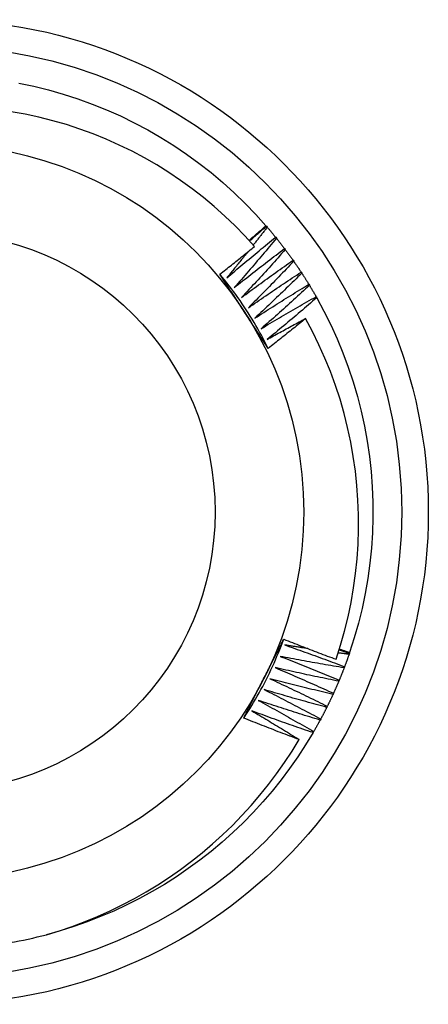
# Model space of a CAD drawing. Header units: inches. Extents: x 23 to 609, y 66 to 286.
# Tile 14 of 178: x 212.09 to 212.235, y 195.144 to 195.494. Entities that reach past the tile are written whole.
import ezdxf

# ---------------------------------------------------------------- set-up
doc = ezdxf.new("R2010")
doc.units = ezdxf.units.IN
doc.header["$MEASUREMENT"] = 0
doc.layers.add('Visible Edges(ANSI)', color=7, linetype='Continuous', lineweight=25)
doc.layers.add('Visible Tangent Edges(ANSI)', color=7, linetype='Continuous', lineweight=25)

msp = doc.modelspace()

# ---------------------------------------------------------------- linework, layer by layer
at = {"layer": 'Visible Edges(ANSI)'}
for p, q in [((212.17773, 195.42097), (212.17789, 195.42078)), ((212.17789, 195.42078), (212.17816, 195.42047)), ((212.18118, 195.41685), (212.18144, 195.41653)), ((212.18433, 195.41282), (212.18458, 195.41249)), ((212.18734, 195.40868), (212.18758, 195.40835)), ((212.19022, 195.40445), (212.19045, 195.40411)), ((212.19296, 195.40013), (212.19318, 195.39977)), ((212.19556, 195.39571), (212.19576, 195.39535)), ((212.20739, 195.26885), (212.20726, 195.26845)), ((212.20747, 195.26909), (212.20739, 195.26885)), ((212.20566, 195.26403), (212.20551, 195.26364)), ((212.20377, 195.25927), (212.20361, 195.25889)), ((212.20172, 195.25458), (212.20155, 195.2542)), ((212.19952, 195.24996), (212.19933, 195.24959)), ((212.19717, 195.24541), (212.19697, 195.24505)), ((212.19467, 195.24094), (212.19446, 195.24059))]:
    msp.add_line(p, q, dxfattribs=at)
at = {"layer": 'Visible Edges(ANSI)', "flags": 128}
for points in [[(212.08984, 195.47177), (212.09516, 195.47064), (212.10045, 195.46932), (212.10568, 195.46783), (212.11085, 195.46614), (212.11597, 195.46428), (212.12101, 195.46224), (212.12598, 195.46003), (212.13087, 195.45764), (212.13568, 195.45509), (212.14039, 195.45236), (212.145, 195.44948), (212.14951, 195.44643), (212.15391, 195.44323), (212.1582, 195.43987), (212.16236, 195.43637), (212.1664, 195.43273), (212.17031, 195.42894), (212.17409, 195.42502), (212.17773, 195.42097)], [(212.17365, 195.41362), (212.17026, 195.41734), (212.16675, 195.42095), (212.16311, 195.42444), (212.15935, 195.4278), (212.15547, 195.43104), (212.15148, 195.43414), (212.14738, 195.43711), (212.14319, 195.43993), (212.13891, 195.4426), (212.13454, 195.44512), (212.1301, 195.44749), (212.12557, 195.4497), (212.12097, 195.45175), (212.1163, 195.45364), (212.11157, 195.45538), (212.10677, 195.45695), (212.10191, 195.45835), (212.09701, 195.45958), (212.09207, 195.46065), (212.0871, 195.46153)], [(212.17171, 195.41578), (212.17196, 195.416), (212.17221, 195.41621), (212.17246, 195.41643), (212.17272, 195.41665), (212.17297, 195.41686), (212.17322, 195.41708), (212.17347, 195.41729), (212.17372, 195.41751), (212.17397, 195.41772), (212.17422, 195.41794), (212.17447, 195.41816), (212.17472, 195.41837), (212.17497, 195.41859), (212.17523, 195.4188), (212.17548, 195.41902), (212.17573, 195.41924), (212.17598, 195.41945), (212.17623, 195.41967), (212.17648, 195.41989), (212.17673, 195.4201), (212.17698, 195.42032), (212.17723, 195.42054), (212.17748, 195.42076), (212.17773, 195.42097)], [(212.1719, 195.41558), (212.17215, 195.41579), (212.1724, 195.41601), (212.17265, 195.41623), (212.17289, 195.41645), (212.17314, 195.41667), (212.17339, 195.41688), (212.17364, 195.4171), (212.17389, 195.41732), (212.17414, 195.41754), (212.17439, 195.41775), (212.17464, 195.41797), (212.17489, 195.41819), (212.17514, 195.4184), (212.17539, 195.41862), (212.17564, 195.41884), (212.17589, 195.41905), (212.17614, 195.41927), (212.17639, 195.41949), (212.17664, 195.4197), (212.17689, 195.41992), (212.17714, 195.42013), (212.17739, 195.42035), (212.17764, 195.42057), (212.17789, 195.42078)], [(212.17816, 195.42047), (212.17796, 195.4202), (212.17775, 195.41994), (212.17755, 195.41967), (212.17734, 195.41941), (212.17714, 195.41914), (212.17693, 195.41888), (212.17672, 195.41861), (212.17652, 195.41835), (212.17631, 195.41808), (212.1761, 195.41782), (212.1759, 195.41755), (212.17569, 195.41729), (212.17549, 195.41703), (212.17528, 195.41676), (212.17507, 195.4165), (212.17486, 195.41623), (212.17466, 195.41597), (212.17445, 195.41571), (212.17424, 195.41544), (212.17404, 195.41518), (212.17383, 195.41492), (212.17362, 195.41465), (212.17341, 195.41439), (212.1732, 195.41413)], [(212.17816, 195.42047), (212.17829, 195.42032), (212.17842, 195.42017), (212.17855, 195.42002), (212.17867, 195.41987), (212.1788, 195.41972), (212.17893, 195.41957), (212.17905, 195.41942), (212.17918, 195.41927), (212.17931, 195.41912), (212.17943, 195.41897), (212.17956, 195.41882), (212.17968, 195.41867), (212.17981, 195.41852), (212.17993, 195.41837), (212.18006, 195.41822), (212.18018, 195.41807), (212.18031, 195.41792), (212.18043, 195.41777), (212.18056, 195.41761), (212.18068, 195.41746), (212.1808, 195.41731), (212.18093, 195.41716), (212.18105, 195.41701), (212.18118, 195.41685)], [(212.16376, 195.40242), (212.16448, 195.40303), (212.16519, 195.40364), (212.16591, 195.40425), (212.16663, 195.40486), (212.16735, 195.40547), (212.16807, 195.40607), (212.16879, 195.40668), (212.16952, 195.40729), (212.17024, 195.40789), (212.17096, 195.4085), (212.17169, 195.4091), (212.17241, 195.4097), (212.17314, 195.4103), (212.17386, 195.4109), (212.17459, 195.4115), (212.17532, 195.4121), (212.17605, 195.4127), (212.17678, 195.41329), (212.17751, 195.41389), (212.17824, 195.41448), (212.17897, 195.41508), (212.17971, 195.41567), (212.18044, 195.41626), (212.18118, 195.41685)], [(212.18144, 195.41653), (212.18082, 195.41579), (212.18021, 195.41505), (212.17959, 195.41431), (212.17898, 195.41357), (212.17836, 195.41284), (212.17774, 195.4121), (212.17712, 195.41136), (212.1765, 195.41063), (212.17588, 195.40989), (212.17526, 195.40916), (212.17463, 195.40843), (212.17401, 195.40769), (212.17338, 195.40696), (212.17276, 195.40623), (212.17213, 195.4055), (212.1715, 195.40477), (212.17087, 195.40404), (212.17025, 195.40332), (212.16961, 195.40259), (212.16898, 195.40186), (212.16835, 195.40114), (212.16772, 195.40041), (212.16708, 195.39969), (212.16645, 195.39896)], [(212.18144, 195.41653), (212.18156, 195.41638), (212.18168, 195.41623), (212.1818, 195.41607), (212.18192, 195.41592), (212.18205, 195.41577), (212.18217, 195.41561), (212.18229, 195.41546), (212.18241, 195.4153), (212.18253, 195.41515), (212.18265, 195.415), (212.18277, 195.41484), (212.1829, 195.41469), (212.18302, 195.41453), (212.18314, 195.41438), (212.18326, 195.41422), (212.18338, 195.41407), (212.1835, 195.41391), (212.18361, 195.41376), (212.18373, 195.4136), (212.18385, 195.41344), (212.18397, 195.41329), (212.18409, 195.41313), (212.18421, 195.41298), (212.18433, 195.41282)], [(212.16133, 195.40373), (212.16185, 195.40414), (212.16237, 195.40454), (212.16288, 195.40495), (212.1634, 195.40536), (212.16392, 195.40577), (212.16443, 195.40618), (212.16495, 195.40659), (212.16546, 195.407), (212.16598, 195.40741), (212.16649, 195.40782), (212.16701, 195.40823), (212.16752, 195.40864), (212.16803, 195.40905), (212.16855, 195.40947), (212.16906, 195.40988), (212.16957, 195.41029), (212.17008, 195.41071), (212.17059, 195.41112), (212.17111, 195.41153), (212.17162, 195.41195), (212.17213, 195.41237), (212.17264, 195.41278), (212.17315, 195.4132), (212.17365, 195.41362)], [(212.17122, 195.41163), (212.17092, 195.41124), (212.17061, 195.41086), (212.1703, 195.41047), (212.16999, 195.41009), (212.16968, 195.4097), (212.16937, 195.40932), (212.16906, 195.40893), (212.16875, 195.40855), (212.16844, 195.40816), (212.16813, 195.40778), (212.16782, 195.40739), (212.16751, 195.40701), (212.1672, 195.40663), (212.16689, 195.40624), (212.16658, 195.40586), (212.16626, 195.40548), (212.16595, 195.40509), (212.16564, 195.40471), (212.16533, 195.40433), (212.16501, 195.40394), (212.1647, 195.40356), (212.16439, 195.40318), (212.16407, 195.4028), (212.16376, 195.40242)], [(212.16645, 195.39896), (212.16718, 195.39955), (212.16792, 195.40014), (212.16866, 195.40073), (212.1694, 195.40131), (212.17014, 195.40189), (212.17088, 195.40248), (212.17162, 195.40306), (212.17236, 195.40364), (212.1731, 195.40422), (212.17384, 195.4048), (212.17459, 195.40538), (212.17533, 195.40596), (212.17608, 195.40654), (212.17682, 195.40711), (212.17757, 195.40769), (212.17832, 195.40826), (212.17907, 195.40883), (212.17982, 195.40941), (212.18057, 195.40998), (212.18132, 195.41055), (212.18207, 195.41112), (212.18282, 195.41169), (212.18357, 195.41225), (212.18433, 195.41282)], [(212.18458, 195.41249), (212.18394, 195.41177), (212.1833, 195.41105), (212.18266, 195.41033), (212.18202, 195.40961), (212.18138, 195.4089), (212.18074, 195.40818), (212.18009, 195.40747), (212.17945, 195.40675), (212.1788, 195.40604), (212.17816, 195.40532), (212.17751, 195.40461), (212.17686, 195.4039), (212.17621, 195.40319), (212.17557, 195.40248), (212.17491, 195.40177), (212.17426, 195.40106), (212.17361, 195.40036), (212.17296, 195.39965), (212.1723, 195.39894), (212.17165, 195.39824), (212.17099, 195.39753), (212.17033, 195.39683), (212.16968, 195.39613), (212.16902, 195.39542)], [(212.18458, 195.41249), (212.18469, 195.41233), (212.18481, 195.41218), (212.18493, 195.41202), (212.18505, 195.41186), (212.18516, 195.4117), (212.18528, 195.41155), (212.1854, 195.41139), (212.18551, 195.41123), (212.18563, 195.41107), (212.18574, 195.41091), (212.18586, 195.41076), (212.18597, 195.4106), (212.18609, 195.41044), (212.18621, 195.41028), (212.18632, 195.41012), (212.18643, 195.40996), (212.18655, 195.4098), (212.18666, 195.40964), (212.18678, 195.40948), (212.18689, 195.40932), (212.187, 195.40916), (212.18712, 195.409), (212.18723, 195.40884), (212.18734, 195.40868)], [(212.16902, 195.39542), (212.16977, 195.39599), (212.17053, 195.39655), (212.17129, 195.39711), (212.17204, 195.39767), (212.1728, 195.39823), (212.17356, 195.39879), (212.17432, 195.39935), (212.17508, 195.39991), (212.17584, 195.40046), (212.1766, 195.40102), (212.17737, 195.40157), (212.17813, 195.40212), (212.17889, 195.40267), (212.17966, 195.40323), (212.18042, 195.40378), (212.18119, 195.40433), (212.18196, 195.40487), (212.18272, 195.40542), (212.18349, 195.40597), (212.18426, 195.40651), (212.18503, 195.40706), (212.1858, 195.4076), (212.18657, 195.40814), (212.18734, 195.40868)], [(212.18758, 195.40835), (212.18692, 195.40765), (212.18626, 195.40695), (212.1856, 195.40625), (212.18493, 195.40556), (212.18427, 195.40486), (212.1836, 195.40417), (212.18294, 195.40347), (212.18227, 195.40278), (212.1816, 195.40209), (212.18093, 195.4014), (212.18026, 195.40071), (212.17959, 195.40002), (212.17892, 195.39933), (212.17825, 195.39864), (212.17757, 195.39795), (212.1769, 195.39726), (212.17622, 195.39658), (212.17555, 195.39589), (212.17487, 195.39521), (212.17419, 195.39453), (212.17351, 195.39384), (212.17283, 195.39316), (212.17215, 195.39248), (212.17147, 195.3918)], [(212.18758, 195.40835), (212.18769, 195.40818), (212.18781, 195.40802), (212.18792, 195.40786), (212.18803, 195.4077), (212.18814, 195.40754), (212.18825, 195.40738), (212.18837, 195.40722), (212.18848, 195.40706), (212.18859, 195.40689), (212.1887, 195.40673), (212.18881, 195.40657), (212.18892, 195.40641), (212.18903, 195.40625), (212.18914, 195.40608), (212.18925, 195.40592), (212.18936, 195.40576), (212.18947, 195.4056), (212.18957, 195.40543), (212.18968, 195.40527), (212.18979, 195.40511), (212.1899, 195.40494), (212.19001, 195.40478), (212.19012, 195.40462), (212.19022, 195.40445)], [(212.17147, 195.3918), (212.17224, 195.39234), (212.17302, 195.39288), (212.17379, 195.39341), (212.17457, 195.39395), (212.17534, 195.39448), (212.17612, 195.39502), (212.1769, 195.39555), (212.17768, 195.39608), (212.17846, 195.39661), (212.17924, 195.39714), (212.18002, 195.39767), (212.1808, 195.3982), (212.18158, 195.39872), (212.18236, 195.39925), (212.18314, 195.39977), (212.18393, 195.4003), (212.18471, 195.40082), (212.1855, 195.40134), (212.18628, 195.40186), (212.18707, 195.40238), (212.18786, 195.4029), (212.18865, 195.40342), (212.18943, 195.40394), (212.19022, 195.40445)], [(212.19045, 195.40411), (212.18977, 195.40343), (212.18908, 195.40275), (212.1884, 195.40208), (212.18771, 195.4014), (212.18702, 195.40073), (212.18634, 195.40006), (212.18565, 195.39939), (212.18496, 195.39872), (212.18427, 195.39805), (212.18358, 195.39738), (212.18288, 195.39671), (212.18219, 195.39604), (212.1815, 195.39538), (212.1808, 195.39471), (212.1801, 195.39405), (212.17941, 195.39338), (212.17871, 195.39272), (212.17801, 195.39206), (212.17731, 195.3914), (212.17661, 195.39074), (212.17591, 195.39008), (212.17521, 195.38942), (212.17451, 195.38876), (212.1738, 195.3881)], [(212.19045, 195.40411), (212.19056, 195.40394), (212.19066, 195.40378), (212.19077, 195.40361), (212.19088, 195.40345), (212.19098, 195.40328), (212.19109, 195.40312), (212.1912, 195.40295), (212.1913, 195.40279), (212.19141, 195.40262), (212.19151, 195.40246), (212.19162, 195.40229), (212.19172, 195.40213), (212.19183, 195.40196), (212.19193, 195.40179), (212.19203, 195.40163), (212.19214, 195.40146), (212.19224, 195.40129), (212.19235, 195.40113), (212.19245, 195.40096), (212.19255, 195.40079), (212.19266, 195.40063), (212.19276, 195.40046), (212.19286, 195.40029), (212.19296, 195.40013)], [(212.17851, 195.37734), (212.17793, 195.37851), (212.17733, 195.37968), (212.17672, 195.38085), (212.17609, 195.38201), (212.17546, 195.38316), (212.17481, 195.38431), (212.17416, 195.38545), (212.17349, 195.38658), (212.17281, 195.3877), (212.17212, 195.38882), (212.17141, 195.38994), (212.1707, 195.39104), (212.16998, 195.39214), (212.16924, 195.39323), (212.1685, 195.39432), (212.16774, 195.39539), (212.16697, 195.39646), (212.1662, 195.39752), (212.16541, 195.39858), (212.16461, 195.39962), (212.1638, 195.40066), (212.16298, 195.40169), (212.16216, 195.40271), (212.16132, 195.40372)], [(212.16997, 195.39046), (212.16961, 195.39102), (212.16925, 195.39157), (212.16889, 195.39213), (212.16853, 195.39268), (212.16817, 195.39324), (212.16781, 195.39379), (212.16745, 195.39435), (212.16709, 195.3949), (212.16673, 195.39545), (212.16637, 195.39601), (212.16601, 195.39656), (212.16565, 195.39711), (212.16529, 195.39766), (212.16493, 195.39822), (212.16457, 195.39877), (212.16421, 195.39932), (212.16385, 195.39987), (212.16349, 195.40042), (212.16313, 195.40098), (212.16277, 195.40153), (212.16241, 195.40208), (212.16205, 195.40263), (212.16169, 195.40318), (212.16133, 195.40373)], [(212.1738, 195.3881), (212.17459, 195.38861), (212.17539, 195.38913), (212.17618, 195.38964), (212.17697, 195.39015), (212.17776, 195.39065), (212.17856, 195.39116), (212.17935, 195.39167), (212.18015, 195.39217), (212.18094, 195.39268), (212.18174, 195.39318), (212.18254, 195.39368), (212.18334, 195.39419), (212.18413, 195.39469), (212.18493, 195.39519), (212.18573, 195.39568), (212.18653, 195.39618), (212.18734, 195.39668), (212.18814, 195.39717), (212.18894, 195.39767), (212.18974, 195.39816), (212.19055, 195.39865), (212.19135, 195.39915), (212.19216, 195.39964), (212.19296, 195.40013)], [(212.19318, 195.39977), (212.19247, 195.39912), (212.19177, 195.39847), (212.19106, 195.39782), (212.19035, 195.39716), (212.18964, 195.39651), (212.18893, 195.39586), (212.18822, 195.39522), (212.18751, 195.39457), (212.1868, 195.39392), (212.18608, 195.39328), (212.18537, 195.39263), (212.18466, 195.39199), (212.18394, 195.39134), (212.18322, 195.3907), (212.18251, 195.39006), (212.18179, 195.38942), (212.18107, 195.38878), (212.18035, 195.38814), (212.17963, 195.3875), (212.17891, 195.38687), (212.17818, 195.38623), (212.17746, 195.38559), (212.17674, 195.38496), (212.17601, 195.38433)], [(212.19318, 195.39977), (212.19328, 195.39961), (212.19338, 195.39944), (212.19348, 195.39927), (212.19358, 195.3991), (212.19368, 195.39893), (212.19378, 195.39877), (212.19388, 195.3986), (212.19398, 195.39843), (212.19408, 195.39826), (212.19418, 195.39809), (212.19428, 195.39792), (212.19438, 195.39775), (212.19448, 195.39758), (212.19458, 195.39741), (212.19468, 195.39724), (212.19478, 195.39707), (212.19488, 195.39691), (212.19497, 195.39674), (212.19507, 195.39657), (212.19517, 195.3964), (212.19527, 195.39623), (212.19536, 195.39605), (212.19546, 195.39588), (212.19556, 195.39571)], [(212.17601, 195.38433), (212.17682, 195.38481), (212.17763, 195.3853), (212.17844, 195.38578), (212.17925, 195.38626), (212.18005, 195.38675), (212.18087, 195.38723), (212.18168, 195.38771), (212.18249, 195.38819), (212.1833, 195.38867), (212.18411, 195.38914), (212.18493, 195.38962), (212.18574, 195.39009), (212.18655, 195.39057), (212.18737, 195.39104), (212.18819, 195.39151), (212.189, 195.39198), (212.18982, 195.39245), (212.19064, 195.39292), (212.19146, 195.39339), (212.19228, 195.39386), (212.19309, 195.39432), (212.19392, 195.39479), (212.19474, 195.39525), (212.19556, 195.39571)], [(212.19576, 195.39535), (212.19503, 195.39472), (212.19431, 195.39409), (212.19358, 195.39347), (212.19285, 195.39284), (212.19212, 195.39221), (212.19139, 195.39159), (212.19066, 195.39096), (212.18992, 195.39034), (212.18919, 195.38972), (212.18846, 195.38909), (212.18772, 195.38847), (212.18699, 195.38785), (212.18625, 195.38723), (212.18551, 195.38661), (212.18478, 195.386), (212.18404, 195.38538), (212.1833, 195.38476), (212.18256, 195.38415), (212.18182, 195.38354), (212.18107, 195.38292), (212.18033, 195.38231), (212.17959, 195.3817), (212.17884, 195.38109), (212.1781, 195.38048)], [(212.19576, 195.39535), (212.19835, 195.39056), (212.20076, 195.38569), (212.20301, 195.38073), (212.20507, 195.3757), (212.20697, 195.37059), (212.20868, 195.36543), (212.21021, 195.36021), (212.21155, 195.35493), (212.21271, 195.34962), (212.21369, 195.34426), (212.21447, 195.33888), (212.21507, 195.33347), (212.21548, 195.32804), (212.2157, 195.3226), (212.21572, 195.31716), (212.21556, 195.31172), (212.21521, 195.30629), (212.21467, 195.30088), (212.21393, 195.29549), (212.21301, 195.29012), (212.2119, 195.28479), (212.21061, 195.27951), (212.20913, 195.27427), (212.20747, 195.26909)], [(212.17852, 195.37734), (212.17816, 195.37788), (212.17781, 195.37843), (212.17745, 195.37897), (212.17709, 195.37952), (212.17674, 195.38006), (212.17638, 195.38061), (212.17603, 195.38116), (212.17567, 195.3817), (212.17532, 195.38225), (212.17496, 195.38279), (212.1746, 195.38334), (212.17425, 195.38389), (212.17389, 195.38443), (212.17354, 195.38498), (212.17318, 195.38553), (212.17282, 195.38608), (212.17247, 195.38662), (212.17211, 195.38717), (212.17175, 195.38772), (212.1714, 195.38827), (212.17104, 195.38882), (212.17068, 195.38937), (212.17033, 195.38992), (212.16997, 195.39046)], [(212.1781, 195.38048), (212.17866, 195.3808), (212.17923, 195.38111), (212.1798, 195.38143), (212.18037, 195.38174), (212.18093, 195.38206), (212.1815, 195.38237), (212.18207, 195.38269), (212.18264, 195.383), (212.18321, 195.38331), (212.18378, 195.38362), (212.18435, 195.38394), (212.18492, 195.38425), (212.18549, 195.38456), (212.18606, 195.38487), (212.18663, 195.38518), (212.1872, 195.38549), (212.18777, 195.3858), (212.18834, 195.3861), (212.18891, 195.38641), (212.18949, 195.38672), (212.19006, 195.38703), (212.19063, 195.38733), (212.19121, 195.38764), (212.19178, 195.38794)], [(212.19178, 195.38794), (212.19123, 195.3875), (212.19068, 195.38705), (212.19013, 195.3866), (212.18959, 195.38616), (212.18904, 195.38571), (212.18849, 195.38526), (212.18794, 195.38482), (212.18738, 195.38438), (212.18683, 195.38393), (212.18628, 195.38349), (212.18573, 195.38305), (212.18518, 195.3826), (212.18463, 195.38216), (212.18407, 195.38172), (212.18352, 195.38128), (212.18296, 195.38084), (212.18241, 195.3804), (212.18186, 195.37996), (212.1813, 195.37952), (212.18074, 195.37908), (212.18019, 195.37865), (212.17963, 195.37821), (212.17907, 195.37777), (212.17852, 195.37734)], [(212.20263, 195.26669), (212.20422, 195.27167), (212.20564, 195.2767), (212.20689, 195.28179), (212.20796, 195.28691), (212.20885, 195.29206), (212.20957, 195.29723), (212.2101, 195.30242), (212.21045, 195.30763), (212.21062, 195.31284), (212.21061, 195.31805), (212.21042, 195.32327), (212.21005, 195.32848), (212.2095, 195.33368), (212.20876, 195.33886), (212.20785, 195.34401), (212.20675, 195.34912), (212.20548, 195.35419), (212.20404, 195.3592), (212.20242, 195.36416), (212.20063, 195.36905), (212.19867, 195.37389), (212.19654, 195.37865), (212.19424, 195.38333), (212.19178, 195.38794)], [(212.1698, 195.24578), (212.17053, 195.24688), (212.17124, 195.24798), (212.17194, 195.24909), (212.17264, 195.25021), (212.17332, 195.25134), (212.17399, 195.25247), (212.17464, 195.25361), (212.17529, 195.25475), (212.17593, 195.2559), (212.17655, 195.25706), (212.17716, 195.25823), (212.17776, 195.2594), (212.17835, 195.26057), (212.17893, 195.26176), (212.1795, 195.26294), (212.18005, 195.26414), (212.18059, 195.26534), (212.18112, 195.26654), (212.18164, 195.26775), (212.18215, 195.26896), (212.18264, 195.27018), (212.18313, 195.2714), (212.1836, 195.27263), (212.18405, 195.27387)], [(212.1769, 195.25974), (212.1772, 195.26033), (212.1775, 195.26092), (212.1778, 195.26151), (212.1781, 195.2621), (212.1784, 195.26269), (212.1787, 195.26328), (212.179, 195.26387), (212.1793, 195.26446), (212.1796, 195.26505), (212.17989, 195.26563), (212.18019, 195.26622), (212.18049, 195.26681), (212.18079, 195.2674), (212.18109, 195.26799), (212.18139, 195.26857), (212.18169, 195.26916), (212.18198, 195.26975), (212.18228, 195.27034), (212.18258, 195.27092), (212.18288, 195.27151), (212.18318, 195.2721), (212.18347, 195.27268), (212.18377, 195.27327), (212.18407, 195.27386)], [(212.18407, 195.27386), (212.18484, 195.27355), (212.18561, 195.27324), (212.18638, 195.27293), (212.18715, 195.27263), (212.18792, 195.27232), (212.18869, 195.27202), (212.18946, 195.27171), (212.19023, 195.27141), (212.19101, 195.27111), (212.19178, 195.27081), (212.19255, 195.27051), (212.19333, 195.27021), (212.1941, 195.26991), (212.19487, 195.26962), (212.19565, 195.26932), (212.19642, 195.26902), (212.1972, 195.26873), (212.19797, 195.26843), (212.19875, 195.26814), (212.19952, 195.26785), (212.2003, 195.26756), (212.20108, 195.26727), (212.20185, 195.26698), (212.20263, 195.26669)], [(212.18441, 195.27178), (212.1853, 195.27147), (212.18619, 195.27116), (212.18707, 195.27084), (212.18796, 195.27053), (212.18885, 195.27022), (212.18974, 195.2699), (212.19063, 195.26958), (212.19151, 195.26927), (212.1924, 195.26895), (212.19329, 195.26863), (212.19417, 195.26831), (212.19506, 195.26798), (212.19594, 195.26766), (212.19683, 195.26734), (212.19771, 195.26701), (212.1986, 195.26668), (212.19948, 195.26636), (212.20037, 195.26603), (212.20125, 195.2657), (212.20213, 195.26537), (212.20301, 195.26503), (212.2039, 195.2647), (212.20478, 195.26437), (212.20566, 195.26403)], [(212.19255, 195.27051), (212.19221, 195.27056), (212.19187, 195.27061), (212.19153, 195.27067), (212.19119, 195.27072), (212.19085, 195.27077), (212.19051, 195.27082), (212.19017, 195.27087), (212.18983, 195.27092), (212.18949, 195.27098), (212.18915, 195.27103), (212.18881, 195.27108), (212.18847, 195.27113), (212.18814, 195.27119), (212.1878, 195.27124), (212.18746, 195.27129), (212.18712, 195.27135), (212.18678, 195.2714), (212.18644, 195.27145), (212.1861, 195.27151), (212.18576, 195.27156), (212.18542, 195.27161), (212.18508, 195.27167), (212.18474, 195.27172), (212.18441, 195.27178)], [(212.18278, 195.26771), (212.18366, 195.26738), (212.18454, 195.26704), (212.18542, 195.26669), (212.1863, 195.26635), (212.18717, 195.26601), (212.18805, 195.26566), (212.18893, 195.26532), (212.1898, 195.26497), (212.19068, 195.26462), (212.19155, 195.26428), (212.19243, 195.26393), (212.1933, 195.26357), (212.19418, 195.26322), (212.19505, 195.26287), (212.19593, 195.26251), (212.1968, 195.26216), (212.19767, 195.2618), (212.19854, 195.26144), (212.19941, 195.26108), (212.20029, 195.26072), (212.20116, 195.26036), (212.20203, 195.26), (212.2029, 195.25964), (212.20377, 195.25927)], [(212.20551, 195.26364), (212.20456, 195.2638), (212.20361, 195.26396), (212.20266, 195.26411), (212.20172, 195.26427), (212.20077, 195.26443), (212.19982, 195.2646), (212.19887, 195.26476), (212.19792, 195.26492), (212.19698, 195.26509), (212.19603, 195.26526), (212.19508, 195.26542), (212.19413, 195.26559), (212.19319, 195.26576), (212.19224, 195.26593), (212.19129, 195.26611), (212.19035, 195.26628), (212.1894, 195.26646), (212.18845, 195.26663), (212.18751, 195.26681), (212.18656, 195.26699), (212.18562, 195.26717), (212.18467, 195.26735), (212.18373, 195.26753), (212.18278, 195.26771)], [(212.20726, 195.26845), (212.2071, 195.26848), (212.20693, 195.2685), (212.20677, 195.26852), (212.20661, 195.26854), (212.20645, 195.26856), (212.20629, 195.26858), (212.20613, 195.2686), (212.20597, 195.26862), (212.2058, 195.26865), (212.20564, 195.26867), (212.20548, 195.26869), (212.20532, 195.26871), (212.20516, 195.26873), (212.205, 195.26875), (212.20484, 195.26877), (212.20467, 195.2688), (212.20451, 195.26882), (212.20435, 195.26884), (212.20419, 195.26886), (212.20403, 195.26888), (212.20387, 195.2689), (212.20371, 195.26892), (212.20354, 195.26895), (212.20338, 195.26897)], [(212.20374, 195.27009), (212.20389, 195.27004), (212.20404, 195.26999), (212.2042, 195.26994), (212.20435, 195.26989), (212.2045, 195.26984), (212.20465, 195.26978), (212.20481, 195.26973), (212.20496, 195.26968), (212.20511, 195.26963), (212.20526, 195.26958), (212.20541, 195.26952), (212.20557, 195.26947), (212.20572, 195.26942), (212.20587, 195.26937), (212.20602, 195.26932), (212.20618, 195.26926), (212.20633, 195.26921), (212.20648, 195.26916), (212.20663, 195.26911), (212.20678, 195.26906), (212.20694, 195.269), (212.20709, 195.26895), (212.20724, 195.2689), (212.20739, 195.26885)], [(212.20381, 195.27033), (212.20397, 195.27028), (212.20412, 195.27023), (212.20427, 195.27017), (212.20442, 195.27012), (212.20458, 195.27007), (212.20473, 195.27002), (212.20488, 195.26997), (212.20503, 195.26991), (212.20519, 195.26986), (212.20534, 195.26981), (212.20549, 195.26976), (212.20564, 195.26971), (212.2058, 195.26965), (212.20595, 195.2696), (212.2061, 195.26955), (212.20625, 195.2695), (212.20641, 195.26945), (212.20656, 195.2694), (212.20671, 195.26934), (212.20686, 195.26929), (212.20702, 195.26924), (212.20717, 195.26919), (212.20732, 195.26914), (212.20747, 195.26909)], [(212.20726, 195.26845), (212.20719, 195.26827), (212.20713, 195.26808), (212.20707, 195.2679), (212.207, 195.26771), (212.20694, 195.26753), (212.20687, 195.26734), (212.20681, 195.26716), (212.20674, 195.26697), (212.20667, 195.26679), (212.20661, 195.26661), (212.20654, 195.26642), (212.20647, 195.26624), (212.20641, 195.26605), (212.20634, 195.26587), (212.20627, 195.26568), (212.20621, 195.2655), (212.20614, 195.26532), (212.20607, 195.26513), (212.206, 195.26495), (212.20593, 195.26476), (212.20587, 195.26458), (212.2058, 195.2644), (212.20573, 195.26421), (212.20566, 195.26403)], [(212.18102, 195.26371), (212.18189, 195.26334), (212.18276, 195.26297), (212.18362, 195.2626), (212.18449, 195.26223), (212.18536, 195.26186), (212.18622, 195.26149), (212.18709, 195.26111), (212.18795, 195.26074), (212.18882, 195.26036), (212.18968, 195.25998), (212.19054, 195.2596), (212.1914, 195.25922), (212.19227, 195.25884), (212.19313, 195.25846), (212.19399, 195.25808), (212.19485, 195.25769), (212.19571, 195.25731), (212.19657, 195.25692), (212.19743, 195.25653), (212.19829, 195.25615), (212.19915, 195.25576), (212.2, 195.25537), (212.20086, 195.25497), (212.20172, 195.25458)], [(212.20361, 195.25889), (212.20266, 195.25908), (212.20172, 195.25927), (212.20078, 195.25946), (212.19983, 195.25965), (212.19889, 195.25984), (212.19795, 195.26003), (212.19701, 195.26023), (212.19607, 195.26042), (212.19512, 195.26062), (212.19418, 195.26082), (212.19324, 195.26101), (212.1923, 195.26121), (212.19136, 195.26142), (212.19042, 195.26162), (212.18948, 195.26182), (212.18854, 195.26203), (212.1876, 195.26223), (212.18666, 195.26244), (212.18572, 195.26265), (212.18478, 195.26286), (212.18384, 195.26307), (212.1829, 195.26328), (212.18196, 195.26349), (212.18102, 195.26371)], [(212.20551, 195.26364), (212.20544, 195.26346), (212.20537, 195.26328), (212.2053, 195.26309), (212.20523, 195.26291), (212.20516, 195.26273), (212.20509, 195.26255), (212.20502, 195.26236), (212.20494, 195.26218), (212.20487, 195.262), (212.2048, 195.26182), (212.20473, 195.26163), (212.20466, 195.26145), (212.20458, 195.26127), (212.20451, 195.26109), (212.20444, 195.26091), (212.20436, 195.26072), (212.20429, 195.26054), (212.20422, 195.26036), (212.20414, 195.26018), (212.20407, 195.26), (212.20399, 195.25982), (212.20392, 195.25963), (212.20384, 195.25945), (212.20377, 195.25927)], [(212.1698, 195.24578), (212.1701, 195.24636), (212.17039, 195.24694), (212.17069, 195.24752), (212.17098, 195.2481), (212.17127, 195.24868), (212.17157, 195.24926), (212.17186, 195.24984), (212.17216, 195.25042), (212.17245, 195.251), (212.17275, 195.25159), (212.17305, 195.25217), (212.17334, 195.25275), (212.17364, 195.25333), (212.17393, 195.25391), (212.17423, 195.25449), (212.17452, 195.25508), (212.17482, 195.25566), (212.17512, 195.25624), (212.17541, 195.25682), (212.17571, 195.25741), (212.17601, 195.25799), (212.1763, 195.25857), (212.1766, 195.25916), (212.1769, 195.25974)], [(212.17913, 195.25976), (212.17999, 195.25937), (212.18084, 195.25897), (212.1817, 195.25857), (212.18255, 195.25817), (212.1834, 195.25777), (212.18426, 195.25737), (212.18511, 195.25697), (212.18596, 195.25656), (212.18681, 195.25616), (212.18766, 195.25575), (212.18851, 195.25535), (212.18936, 195.25494), (212.19021, 195.25453), (212.19106, 195.25412), (212.19191, 195.25371), (212.19276, 195.2533), (212.1936, 195.25288), (212.19445, 195.25247), (212.1953, 195.25205), (212.19614, 195.25164), (212.19699, 195.25122), (212.19783, 195.2508), (212.19868, 195.25038), (212.19952, 195.24996)], [(212.20155, 195.2542), (212.20061, 195.25442), (212.19967, 195.25464), (212.19874, 195.25486), (212.1978, 195.25508), (212.19687, 195.25531), (212.19593, 195.25553), (212.195, 195.25576), (212.19406, 195.25598), (212.19313, 195.25621), (212.19219, 195.25644), (212.19126, 195.25667), (212.19032, 195.2569), (212.18939, 195.25713), (212.18846, 195.25736), (212.18752, 195.2576), (212.18659, 195.25783), (212.18566, 195.25807), (212.18472, 195.25831), (212.18379, 195.25855), (212.18286, 195.25879), (212.18193, 195.25903), (212.181, 195.25927), (212.18007, 195.25952), (212.17913, 195.25976)], [(212.20361, 195.25889), (212.20353, 195.25871), (212.20345, 195.25853), (212.20338, 195.25835), (212.2033, 195.25817), (212.20322, 195.25799), (212.20315, 195.25781), (212.20307, 195.25763), (212.20299, 195.25745), (212.20291, 195.25727), (212.20284, 195.25709), (212.20276, 195.25691), (212.20268, 195.25673), (212.2026, 195.25655), (212.20252, 195.25637), (212.20244, 195.25619), (212.20236, 195.25601), (212.20228, 195.25583), (212.2022, 195.25565), (212.20212, 195.25547), (212.20204, 195.2553), (212.20196, 195.25512), (212.20188, 195.25494), (212.2018, 195.25476), (212.20172, 195.25458)], [(212.17712, 195.25588), (212.17796, 195.25546), (212.1788, 195.25503), (212.17964, 195.25461), (212.18048, 195.25418), (212.18132, 195.25375), (212.18216, 195.25332), (212.183, 195.25289), (212.18383, 195.25246), (212.18467, 195.25203), (212.18551, 195.25159), (212.18634, 195.25116), (212.18718, 195.25072), (212.18802, 195.25029), (212.18885, 195.24985), (212.18968, 195.24941), (212.19052, 195.24897), (212.19135, 195.24853), (212.19218, 195.24809), (212.19302, 195.24764), (212.19385, 195.2472), (212.19468, 195.24675), (212.19551, 195.24631), (212.19634, 195.24586), (212.19717, 195.24541)], [(212.19933, 195.24959), (212.19841, 195.24984), (212.19748, 195.25009), (212.19655, 195.25034), (212.19562, 195.25059), (212.19469, 195.25084), (212.19376, 195.2511), (212.19284, 195.25135), (212.19191, 195.25161), (212.19098, 195.25187), (212.19006, 195.25213), (212.18913, 195.25239), (212.18821, 195.25265), (212.18728, 195.25291), (212.18635, 195.25318), (212.18543, 195.25344), (212.1845, 195.25371), (212.18358, 195.25398), (212.18266, 195.25424), (212.18173, 195.25451), (212.18081, 195.25479), (212.17988, 195.25506), (212.17896, 195.25533), (212.17804, 195.25561), (212.17712, 195.25588)], [(212.20155, 195.2542), (212.20147, 195.25403), (212.20138, 195.25385), (212.2013, 195.25367), (212.20122, 195.25349), (212.20114, 195.25331), (212.20105, 195.25314), (212.20097, 195.25296), (212.20089, 195.25278), (212.2008, 195.25261), (212.20072, 195.25243), (212.20063, 195.25225), (212.20055, 195.25207), (212.20046, 195.2519), (212.20038, 195.25172), (212.20029, 195.25154), (212.20021, 195.25137), (212.20012, 195.25119), (212.20004, 195.25101), (212.19995, 195.25084), (212.19987, 195.25066), (212.19978, 195.25049), (212.19969, 195.25031), (212.19961, 195.25013), (212.19952, 195.24996)], [(212.17497, 195.25207), (212.1758, 195.25162), (212.17663, 195.25116), (212.17745, 195.25071), (212.17828, 195.25026), (212.1791, 195.2498), (212.17993, 195.24934), (212.18075, 195.24889), (212.18157, 195.24843), (212.1824, 195.24797), (212.18322, 195.24751), (212.18404, 195.24705), (212.18486, 195.24658), (212.18568, 195.24612), (212.1865, 195.24565), (212.18732, 195.24519), (212.18814, 195.24472), (212.18896, 195.24425), (212.18977, 195.24378), (212.19059, 195.24331), (212.19141, 195.24284), (212.19222, 195.24237), (212.19304, 195.24189), (212.19385, 195.24142), (212.19467, 195.24094)], [(212.19697, 195.24505), (212.19605, 195.24533), (212.19513, 195.24561), (212.19421, 195.24589), (212.19329, 195.24617), (212.19237, 195.24645), (212.19145, 195.24674), (212.19054, 195.24703), (212.18962, 195.24731), (212.1887, 195.2476), (212.18778, 195.24789), (212.18687, 195.24818), (212.18595, 195.24847), (212.18503, 195.24877), (212.18412, 195.24906), (212.1832, 195.24936), (212.18228, 195.24965), (212.18137, 195.24995), (212.18045, 195.25025), (212.17954, 195.25055), (212.17863, 195.25085), (212.17771, 195.25115), (212.1768, 195.25146), (212.17589, 195.25176), (212.17497, 195.25207)], [(212.1727, 195.24833), (212.17341, 195.24791), (212.17412, 195.2475), (212.17482, 195.24708), (212.17552, 195.24666), (212.17623, 195.24624), (212.17693, 195.24582), (212.17764, 195.2454), (212.17834, 195.24498), (212.17904, 195.24456), (212.17974, 195.24413), (212.18044, 195.24371), (212.18114, 195.24329), (212.18184, 195.24286), (212.18254, 195.24244), (212.18324, 195.24201), (212.18394, 195.24158), (212.18464, 195.24115), (212.18534, 195.24072), (212.18604, 195.24029), (212.18673, 195.23986), (212.18743, 195.23943), (212.18813, 195.239), (212.18882, 195.23857), (212.18952, 195.23813)], [(212.19446, 195.24059), (212.19355, 195.2409), (212.19264, 195.24121), (212.19173, 195.24152), (212.19082, 195.24183), (212.18991, 195.24214), (212.189, 195.24246), (212.18809, 195.24278), (212.18718, 195.24309), (212.18628, 195.24341), (212.18537, 195.24373), (212.18446, 195.24405), (212.18356, 195.24437), (212.18265, 195.2447), (212.18174, 195.24502), (212.18084, 195.24535), (212.17993, 195.24567), (212.17903, 195.246), (212.17812, 195.24633), (212.17722, 195.24666), (212.17632, 195.24699), (212.17541, 195.24732), (212.17451, 195.24766), (212.17361, 195.24799), (212.1727, 195.24833)], [(212.19933, 195.24959), (212.19925, 195.24941), (212.19916, 195.24924), (212.19907, 195.24906), (212.19898, 195.24889), (212.19889, 195.24871), (212.1988, 195.24854), (212.19872, 195.24836), (212.19863, 195.24819), (212.19854, 195.24801), (212.19845, 195.24784), (212.19836, 195.24767), (212.19827, 195.24749), (212.19818, 195.24732), (212.19809, 195.24714), (212.198, 195.24697), (212.1979, 195.2468), (212.19781, 195.24662), (212.19772, 195.24645), (212.19763, 195.24628), (212.19754, 195.2461), (212.19745, 195.24593), (212.19735, 195.24576), (212.19726, 195.24558), (212.19717, 195.24541)], [(212.18952, 195.23813), (212.18869, 195.23844), (212.18787, 195.23875), (212.18704, 195.23906), (212.18622, 195.23937), (212.18539, 195.23968), (212.18457, 195.23999), (212.18375, 195.24031), (212.18292, 195.24062), (212.1821, 195.24093), (212.18128, 195.24125), (212.18046, 195.24157), (212.17963, 195.24189), (212.17881, 195.2422), (212.17799, 195.24252), (212.17717, 195.24285), (212.17635, 195.24317), (212.17553, 195.24349), (212.17471, 195.24381), (212.17389, 195.24414), (212.17307, 195.24446), (212.17226, 195.24479), (212.17144, 195.24512), (212.17062, 195.24545), (212.1698, 195.24578)], [(212.19697, 195.24505), (212.19688, 195.24488), (212.19678, 195.2447), (212.19669, 195.24453), (212.1966, 195.24436), (212.1965, 195.24419), (212.19641, 195.24402), (212.19631, 195.24384), (212.19622, 195.24367), (212.19612, 195.2435), (212.19603, 195.24333), (212.19593, 195.24316), (212.19584, 195.24299), (212.19574, 195.24282), (212.19564, 195.24265), (212.19555, 195.24247), (212.19545, 195.2423), (212.19535, 195.24213), (212.19526, 195.24196), (212.19516, 195.24179), (212.19506, 195.24162), (212.19496, 195.24145), (212.19486, 195.24128), (212.19477, 195.24111), (212.19467, 195.24094)], [(212.19446, 195.24059), (212.19182, 195.23624), (212.18904, 195.23198), (212.18612, 195.22781), (212.18307, 195.22374), (212.17988, 195.21977), (212.17657, 195.21591), (212.17313, 195.21216), (212.16957, 195.20853), (212.1659, 195.20501), (212.16211, 195.20161), (212.15821, 195.19834), (212.15421, 195.1952), (212.15011, 195.1922), (212.14591, 195.18932), (212.14161, 195.18659), (212.13724, 195.184), (212.13278, 195.18155), (212.12824, 195.17925), (212.12363, 195.1771), (212.11895, 195.17511), (212.11421, 195.17326), (212.10941, 195.17157), (212.10456, 195.17004), (212.09966, 195.16867)], [(212.09966, 195.16867), (212.10429, 195.17009), (212.10887, 195.17165), (212.1134, 195.17336), (212.11787, 195.1752), (212.12229, 195.17718), (212.12665, 195.1793), (212.13094, 195.18156), (212.13516, 195.18395), (212.13931, 195.18648), (212.14337, 195.18914), (212.14735, 195.19192), (212.15123, 195.19482), (212.15502, 195.19784), (212.15871, 195.20098), (212.16229, 195.20423), (212.16577, 195.20759), (212.16915, 195.21106), (212.17241, 195.21463), (212.17557, 195.21831), (212.1786, 195.22209), (212.18152, 195.22597), (212.18432, 195.22995), (212.18699, 195.234), (212.18952, 195.23813)]]:
    msp.add_lwpolyline(points, dxfattribs=at)
at = {"layer": 'Visible Edges(ANSI)'}
for radius in [0.1752, 0.16575, 0.13091]:
    msp.add_circle((212.06023, 195.3191), radius, dxfattribs=at)
msp.add_arc((212.06023, 195.3191), 0.15551, 279.7938, 284.688, dxfattribs=at)
at = {"layer": 'Visible Tangent Edges(ANSI)'}
msp.add_circle((212.06023, 195.3191), 0.09941, dxfattribs=at)

doc.saveas('drawing.dxf')
